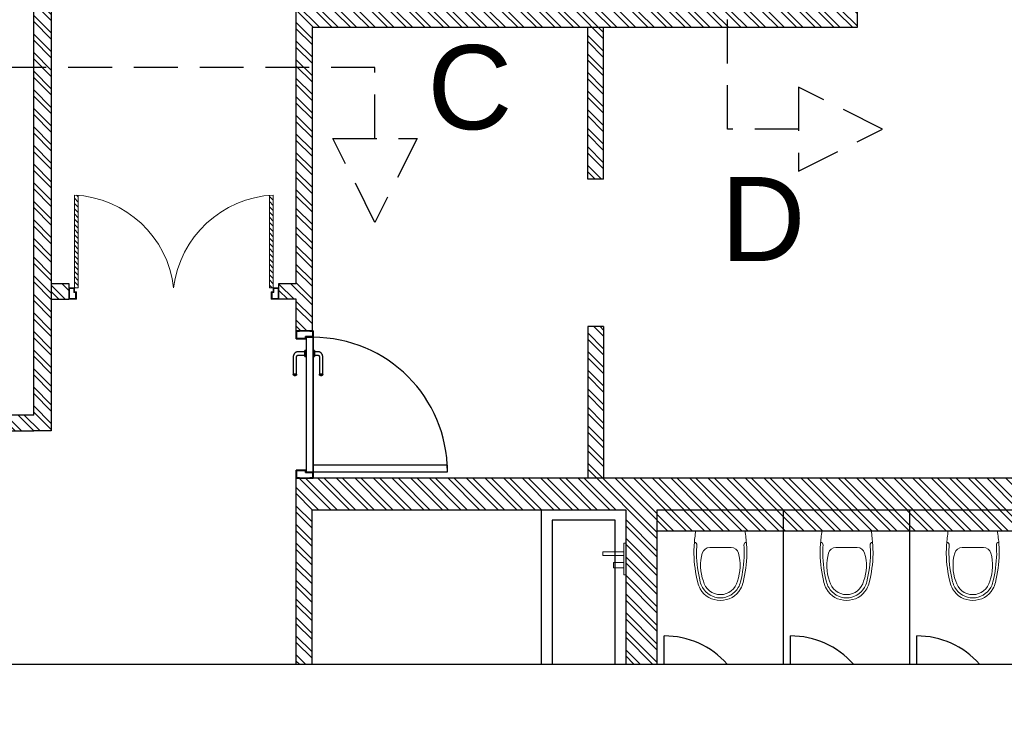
# Model space of a CAD drawing. Header units: inches. Extents: x 105152 to 158499, y 12149 to 30915.
# Tile 2 of 256: x 113626 to 113907, y 18370 to 18568. Entities that reach past the tile are written whole.
import ezdxf

# ---------------------------------------------------------------- set-up
doc = ezdxf.new("R2010")
doc.units = ezdxf.units.IN
doc.header["$MEASUREMENT"] = 0
doc.linetypes.add('HIDDEN', pattern=[0.375, 0.25, -0.125])
doc.layers.add('PD_025_TEXT', color=61, linetype='Continuous')
doc.layers.add('PD_BASE', color=8, linetype='Continuous', transparency=0.5)
doc.styles.get("Standard").update_dxf_attribs({"font": 'arial.ttf', "height": 6})

# ---------------------------------------------------------------- blocks, each defined once
blk = doc.blocks.new('ta0p3456')
at = {"color": 251, "lineweight": 5, "ltscale": 12}
for points in [[(-4.5, 0), (4.5, 0), (4.5, -0.5), (-4.5, -0.5)], [(-1, -0.5), (-1, -6.5), (-2, -6.5), (-2, -0.5)], [(2.5, -0.5), (2.5, -3.5), (1, -3.5), (1, -0.5)]]:
    blk.add_lwpolyline(points, close=True, dxfattribs=at)
blk = doc.blocks.new('A$C24556D30')
at = {"color": 251, "lineweight": 5}
for p, q in [((170, 400), (170, 20)), ((300, 210), (300, 292.2)), ((300, 210), (300, 127.8))]:
    blk.add_line(p, q, dxfattribs=at)
for points in [[(279.9, 412.5, 0.02753), (170, 400, 0.02753)], [(564.9, 366.1, 0.054905), (349.5, 395, 0.054905)], [(569.7, 385.6, 0.054905), (350, 415, 0.054905)], [(300, 210), (300, 290, 0.704392)], [(300, 210), (300, 130, -0.704392)], [(170, 20, 0.02753), (279.9, 7.5, 0.02753)], [(564.9, 53.9, -0.054905), (349.5, 25, -0.054905)], [(569.7, 34.4, -0.054905), (350, 5, -0.054905)]]:
    blk.add_lwpolyline(points, format="xyb", dxfattribs=at)
for centre, radius, start, end in [((279.9, 412.5), 20, 184.59048, 273.88227), ((350, -585), 1000, 90, 94.02044), ((350, -585), 980, 90, 94.02044), ((530, 210), 180, 60, 77.24247), ((360, 292.2), 60, 105.92494, 180), ((439, 15.2), 348.1, 69.70099, 105.92494), ((530, 210), 135, 0, 77.24247), ((530, 210), 160, 60, 77.24247), ((530, 210), 160, 0, 60), ((530, 210), 180, 0, 60), ((530, 210), 135, 282.75753, 0), ((530, 210), 160, 300, 0), ((530, 210), 180, 300, 0), ((360, 127.8), 60, 180, 254.07506), ((439, 404.8), 348.1, 254.07506, 290.29901), ((279.9, 7.5), 20, 86.11773, 175.40952), ((350, 1005), 1000, 265.97956, 270), ((350, 1005), 980, 265.97956, 270), ((530, 210), 160, 282.75753, 300), ((530, 210), 180, 282.75753, 300)]:
    blk.add_arc(centre, radius, start, end, dxfattribs=at)
blk = doc.blocks.new('door')
at = {"lineweight": 5}
h = blk.add_hatch(dxfattribs=at)
h.set_pattern_fill('ANSI31', color=251, scale=10, style=0)
h.set_pattern_definition([(45, (10752.127, -6120.4824), (-0.883883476, 0.883883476), [])])
edge = h.paths.add_edge_path()
edge.add_arc((-14403.84, -18781.42), 31.42, 180, 182.3452)
edge.add_line((-14435.23, -18782.7), (-14403.84, -18782.7))
edge.add_line((-14403.84, -18782.7), (-14403.84, -18781.42))
edge.add_line((-14403.84, -18781.42), (-14435.26, -18781.42))
h = blk.add_hatch(dxfattribs=at)
h.set_pattern_fill('ANSI31', color=251, scale=10, style=0)
h.set_pattern_definition([(45, (10752.127, -6123.4768), (-0.883883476, 0.883883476), [])])
edge = h.paths.add_edge_path()
edge.add_arc((-14403.84, -18848.7), 31.42, 177.6548, 180, ccw=False)
edge.add_line((-14435.23, -18847.41), (-14403.84, -18847.41))
edge.add_line((-14403.84, -18847.41), (-14403.84, -18848.7))
edge.add_line((-14403.84, -18848.7), (-14435.26, -18848.7))
at = {"color": 251, "lineweight": 5}
for p, q in [((-14403.84, -18781.42), (-14435.26, -18781.42)), ((-14403.84, -18782.7), (-14435.23, -18782.7)), ((-14403.84, -18780.13), (-14403.84, -18782.7)), ((-14403.84, -18848.7), (-14435.26, -18848.7)), ((-14403.84, -18847.41), (-14435.23, -18847.41)), ((-14403.84, -18849.98), (-14403.84, -18847.41))]:
    blk.add_line(p, q, dxfattribs=at)
for points in [[(-14399.98, -18782.06), (-14399.98, -18779.49), (-14403.84, -18779.49), (-14403.84, -18781.42), (-14402.55, -18781.42), (-14402.55, -18782.06), (-14399.98, -18782.06)], [(-14399.98, -18848.05), (-14399.98, -18850.62), (-14403.84, -18850.62), (-14403.84, -18848.7), (-14402.55, -18848.7), (-14402.55, -18848.05), (-14399.98, -18848.05)]]:
    blk.add_lwpolyline(points, dxfattribs=at)
for points in [[(-14400.24, -18781.8), (-14400.24, -18779.74), (-14403.58, -18779.74), (-14403.58, -18781.16), (-14402.3, -18781.16), (-14402.3, -18781.8)], [(-14400.24, -18848.31), (-14400.24, -18850.37), (-14403.58, -18850.37), (-14403.58, -18848.95), (-14402.3, -18848.95), (-14402.3, -18848.31)]]:
    blk.add_lwpolyline(points, close=True, dxfattribs=at)
for centre, radius, start, end in [((-14399.51, -18779.61), 35.79, 182.8848, 263.0539), ((-14399.87, -18850.35), 35.42, 96.4258, 177.3294)]:
    blk.add_arc(centre, radius, start, end, dxfattribs=at)
blk = doc.blocks.new('KEYPLAN')
at = {"layer": 'PD_BASE'}
h = blk.add_hatch(dxfattribs=at)
h.set_pattern_fill('ANSI32', color=256, scale=10)
h.set_pattern_definition([(45, (-63.8303, 341.678), (-2.65165, 2.65165), []), (45, (-62.0625, 341.678), (-2.65165, 2.65165), [])])
h.paths.add_polyline_path([(-53.06, 343.76), (-96.31, 343.76), (-96.31, 339.26), (-53.06, 339.26)])
h.paths.add_polyline_path([(-138.31, 343.76), (-181.56, 343.76), (-181.56, 339.26), (-138.31, 339.26)], flags=17)
h.paths.add_polyline_path([(-108.56, 251.12), (-104.06, 251.12), (-104.06, 256.06), (-95.06, 256.06), (-95.06, 260.56), (-181.56, 260.56), (-181.56, 416.06), (-258.56, 416.06), (-258.56, 411.56), (-186.06, 411.56), (-186.06, 260.56), (-242.06, 260.56), (-242.06, 256.06), (-108.56, 256.06)])
h.paths.add_polyline_path([(0, 350.06), (0, 359.06), (-44.06, 359.06), (-44.06, 575.06), (-53.06, 575.06), (-53.06, 260.56), (-53.06, 256.06), (0, 256.06), (0, 260.56), (-44.06, 260.56), (-44.06, 350.06)])
h = blk.add_hatch(dxfattribs=at)
h.set_pattern_fill('ANSI32', color=256, scale=10)
h.set_pattern_definition([(45, (-113266.962, -18027.9832), (-2.65165043, 2.65165043), []), (45, (-113265.1944, -18027.9832), (-2.65165043, 2.65165043), [])])
h.paths.add_polyline_path([(-38.06, 575.06), (-44.06, 575.06), (-44.06, 539.06), (-38.06, 539.06)])
h.paths.add_polyline_path([(-38.06, 539.06), (-44.06, 539.06), (-44.06, 503.06), (-38.06, 503.06)])
h.paths.add_polyline_path([(-44.06, 503.06), (-44.06, 467.06), (-38.06, 467.06), (-38.06, 503.06)])
h.paths.add_polyline_path([(-38.06, 467.06), (-44.06, 467.06), (-44.06, 431.06), (-38.06, 431.06)])
h.paths.add_polyline_path([(-38.06, 431.06), (-44.06, 431.06), (-44.06, 395.06), (-38.06, 395.06)])
h.paths.add_polyline_path([(-38.06, 395.06), (-44.06, 395.06), (-44.06, 359.06), (-38.06, 359.06)])
h = blk.add_hatch(dxfattribs=at)
h.set_pattern_fill('ANSI32', color=256, scale=10)
h.set_pattern_definition([(45, (-133503.7935, -19004.6935), (-2.65165043, 2.65165043), []), (45, (-133502.0257, -19004.6935), (-2.65165043, 2.65165043), [])])
h.paths.add_polyline_path([(-104.05, 191.18), (-108.55, 191.18), (-108.55, 186.18), (-104.05, 186.18)])
h = blk.add_hatch(dxfattribs=at)
h.set_pattern_fill('ANSI32', color=256, scale=10)
h.set_pattern_definition([(45, (-133655.3027, -19004.6935), (-2.65165043, 2.65165043), []), (45, (-133653.535, -19004.6935), (-2.65165043, 2.65165043), [])])
h.paths.add_polyline_path([(-66.56, 186.18), (-260.06, 186.18), (-260.06, 181.18), (-222.11, 181.18), (-71.06, 181.18), (-71.06, -345.94), (-66.56, -345.94), (-66.56, 181.18)])
at = {"layer": 'PD_BASE', "lineweight": 30}
for p, q in [((-38.06, 359.06), (-38.06, 575.06)), ((-138.31, 343.76), (-181.56, 343.76)), ((-138.31, 343.76), (-138.31, 339.26)), ((-96.31, 343.76), (-53.06, 343.76)), ((-96.31, 343.76), (-96.31, 339.26)), ((-138.31, 339.26), (-181.56, 339.26)), ((-96.31, 339.26), (-53.06, 339.26))]:
    blk.add_line(p, q, dxfattribs=at)
at = {"layer": 'PD_BASE', "ltscale": 12}
for p, q in [((0, 433.06), (-8.06, 433.06)), ((0, 431.06), (-44.06, 431.06)), ((0, 397.06), (-8.06, 397.06)), ((0, 395.06), (-44.06, 395.06)), ((0, 361.06), (-8.06, 361.06)), ((0, 326.06), (-44.06, 326.06))]:
    blk.add_line(p, q, dxfattribs=at)
at = {"layer": 'PD_BASE'}
for p, q in [((-54.89, 299.19), (-56.8, 299.19)), ((-56.8, 299.19), (-56.8, 260.85)), ((-54.89, 260.85), (-54.89, 299.19)), ((-89.5, 261.24), (-89.5, 260.85)), ((-87.79, 261.24), (-89.5, 261.24)), ((-89.5, 261.24), (-87.79, 261.24)), ((-89.12, 262.19), (-89.12, 261.24)), ((-88.17, 261.24), (-89.12, 261.24)), ((-89.12, 261.24), (-88.17, 261.24)), ((-88.17, 261.24), (-88.17, 262.19)), ((-87.79, 260.85), (-87.79, 261.24)), ((-82.73, 263.62), (-87.69, 263.62)), ((-87.69, 262.67), (-82.73, 262.67)), ((-82.73, 263.48), (-82.73, 263.62)), ((-82.73, 263.62), (-82.73, 263.48)), ((-82.73, 263.61), (-82.73, 263.62)), ((-82.73, 263.62), (-82.73, 262.67)), ((-82.73, 262.68), (-82.73, 263.61)), ((-82.73, 262.67), (-82.73, 262.81)), ((-82.73, 262.81), (-82.73, 262.67)), ((-82.73, 262.67), (-82.73, 262.68)), ((-93.34, 260.85), (-95.06, 260.85)), ((-95.06, 260.85), (-95.06, 259.9)), ((-95.06, 259.9), (-95.06, 260.85)), ((-95.06, 260.85), (-93.34, 260.85)), ((-93.23, 260.85), (-95.06, 260.85)), ((-95.06, 260.85), (-93.23, 260.85)), ((-95.06, 256.08), (-95.06, 260.85)), ((-95.06, 259.9), (-94.98, 259.9)), ((-94.98, 259.9), (-95.06, 259.9)), ((-94.98, 259.9), (-94.98, 260.78)), ((-94.98, 260.78), (-93.42, 260.78)), ((-93.42, 260.78), (-94.98, 260.78)), ((-94.98, 260.78), (-94.98, 259.9)), ((-93.42, 260.78), (-93.42, 258.75)), ((-93.42, 258.75), (-93.42, 260.78)), ((-93.42, 258.75), (-92.84, 258.75)), ((-92.84, 258.75), (-93.42, 258.75)), ((-93.34, 258.83), (-93.34, 260.85)), ((-93.34, 260.85), (-93.34, 258.83)), ((-92.77, 258.83), (-93.34, 258.83)), ((-93.34, 258.83), (-92.77, 258.83)), ((-54.89, 260.85), (-93.23, 260.85)), ((-93.23, 260.85), (-93.23, 258.94)), ((-93.23, 258.94), (-93.23, 260.85)), ((-56.8, 260.85), (-93.23, 260.85)), ((-56.8, 260.85), (-93.23, 260.85)), ((-93.23, 260.85), (-56.8, 260.85)), ((-93.23, 258.94), (-54.89, 258.94)), ((-93.23, 258.94), (-54.89, 258.94)), ((-92.84, 258.75), (-92.84, 256.16)), ((-92.84, 256.16), (-92.84, 258.75)), ((-92.77, 256.08), (-92.77, 258.83)), ((-92.77, 258.83), (-92.77, 256.08)), ((-87.79, 260.85), (-89.5, 260.85)), ((-89.5, 260.85), (-89.07, 260.85)), ((-89.5, 258.94), (-89.5, 258.56)), ((-89.5, 258.94), (-87.79, 258.94)), ((-87.79, 258.94), (-89.5, 258.94)), ((-89.5, 258.56), (-88.87, 258.56)), ((-88.64, 258.56), (-89.5, 258.56)), ((-89.12, 258.56), (-89.12, 256.65)), ((-89.12, 258.56), (-88.17, 258.56)), ((-88.88, 258.56), (-89.12, 258.56)), ((-89.07, 260.85), (-87.79, 260.85)), ((-89.03, 261.04), (-89.03, 260.85)), ((-88.26, 261.04), (-89.03, 261.04)), ((-89.03, 261.04), (-88.26, 261.04)), ((-88.26, 260.85), (-89.03, 260.85)), ((-89.03, 260.85), (-88.28, 260.85)), ((-89.03, 258.94), (-89.03, 258.75)), ((-89.03, 258.94), (-88.26, 258.94)), ((-88.26, 258.94), (-89.03, 258.94)), ((-89.03, 258.75), (-88.26, 258.75)), ((-88.26, 258.75), (-89.03, 258.75)), ((-88.77, 258.56), (-88.88, 258.56)), ((-88.64, 258.56), (-88.77, 258.56)), ((-88.52, 258.56), (-88.64, 258.56)), ((-88.41, 258.56), (-88.52, 258.56)), ((-88.42, 258.56), (-87.79, 258.56)), ((-87.79, 258.56), (-88.42, 258.56)), ((-88.17, 258.56), (-88.41, 258.56)), ((-88.28, 260.85), (-88.26, 260.85)), ((-88.26, 260.85), (-88.26, 261.04)), ((-88.26, 258.75), (-88.26, 258.94)), ((-88.17, 256.65), (-88.17, 258.56)), ((-87.79, 258.56), (-87.79, 258.94)), ((-56.8, 260.85), (-54.89, 260.85)), ((-54.89, 260.85), (-56.8, 260.85)), ((-54.89, 260.85), (-56.8, 260.85)), ((-56.8, 260.85), (-54.89, 260.85)), ((-54.78, 258.83), (-55.35, 258.83)), ((-55.35, 258.83), (-55.35, 256.08)), ((-55.35, 256.08), (-55.35, 258.83)), ((-55.35, 258.83), (-54.78, 258.83)), ((-55.27, 256.16), (-55.27, 258.75)), ((-55.27, 258.75), (-54.7, 258.75)), ((-54.7, 258.75), (-55.27, 258.75)), ((-55.27, 258.75), (-55.27, 256.16)), ((-54.89, 258.94), (-54.89, 260.85)), ((-54.89, 258.94), (-54.89, 260.85)), ((-53.06, 260.85), (-54.89, 260.85)), ((-54.89, 260.85), (-53.06, 260.85)), ((-53.06, 260.85), (-54.78, 260.85)), ((-54.78, 260.85), (-54.78, 258.83)), ((-54.78, 260.85), (-53.06, 260.85)), ((-54.78, 258.83), (-54.78, 260.85)), ((-54.7, 258.75), (-54.7, 260.78)), ((-54.7, 260.78), (-53.14, 260.78)), ((-53.14, 260.78), (-54.7, 260.78)), ((-54.7, 260.78), (-54.7, 258.75)), ((-53.14, 260.78), (-53.14, 259.9)), ((-53.14, 259.9), (-53.14, 260.78)), ((-53.14, 259.9), (-53.06, 259.9)), ((-53.06, 259.9), (-53.14, 259.9)), ((-53.06, 259.9), (-53.06, 260.85)), ((-53.06, 260.85), (-53.06, 259.9)), ((-53.06, 260.85), (-53.06, 256.08)), ((-94.98, 257.04), (-95.06, 257.04)), ((-95.06, 257.04), (-95.06, 256.08)), ((-95.06, 256.08), (-95.06, 257.04)), ((-95.06, 257.04), (-94.98, 257.04)), ((-95.06, 256.08), (-92.77, 256.08)), ((-92.77, 256.08), (-95.06, 256.08)), ((-94.98, 256.16), (-94.98, 257.04)), ((-94.98, 257.04), (-94.98, 256.16)), ((-92.84, 256.16), (-94.98, 256.16)), ((-94.98, 256.16), (-92.84, 256.16)), ((-82.73, 256.18), (-87.69, 256.18)), ((-82.73, 256.18), (-82.73, 256.04)), ((-82.73, 256.04), (-82.73, 256.18)), ((-82.73, 256.16), (-82.73, 256.18)), ((-82.73, 256.18), (-82.73, 255.22)), ((-82.73, 255.24), (-82.73, 256.16)), ((-55.35, 256.08), (-53.06, 256.08)), ((-53.06, 256.08), (-55.35, 256.08)), ((-53.14, 256.16), (-55.27, 256.16)), ((-55.27, 256.16), (-53.14, 256.16)), ((-53.06, 257.04), (-53.14, 257.04)), ((-53.14, 257.04), (-53.14, 256.16)), ((-53.14, 256.16), (-53.14, 257.04)), ((-53.14, 257.04), (-53.06, 257.04)), ((-53.06, 256.08), (-53.06, 257.04)), ((-53.06, 257.04), (-53.06, 256.08)), ((-87.69, 255.22), (-82.73, 255.22)), ((-82.73, 255.36), (-82.73, 255.22)), ((-82.73, 255.22), (-82.73, 255.36)), ((-82.73, 255.22), (-82.73, 255.24))]:
    blk.add_line(p, q, dxfattribs=at)
at = {"layer": 'PD_BASE', "lineweight": 30}
for points in [[(0, -375.28), (0, 100.06), (13.74, 105.06), (-13.74, 115.06), (0, 120.06), (0, 597.46)], [(0, 359.06), (-44.06, 359.06), (-44.06, 575.06), (-53.06, 575.06), (-53.06, 260.56), (-53.06, 260.56)], [(-258.56, 416.06), (-181.56, 416.06), (-181.56, 260.56), (-95.06, 260.56), (-95.06, 256.06), (-104.06, 256.06), (-104.06, 251.12), (-108.56, 251.12), (-108.56, 256.06), (-242.06, 256.06)], [(0, 260.56), (-44.06, 260.56), (-44.06, 350.06), (0, 350.06)], [(0, 256.06), (-53.06, 256.06), (-53.06, 260.56)], [(-71.06, 181.18), (-260.06, 181.18), (-260.06, 191.12), (-255.56, 191.12), (-255.56, 186.18), (-66.56, 186.18), (-66.56, 181.18)], [(-108.55, 186.18), (-108.55, 191.18), (-104.05, 191.18), (-104.05, 186.18)], [(-71.06, 181.18), (-71.06, -345.94), (-66.56, -345.94), (-66.56, 181.18)]]:
    blk.add_lwpolyline(points, dxfattribs=at)
at = {"layer": 'PD_BASE', "ltscale": 12}
blk.add_lwpolyline([(0, 347.06), (-41.06, 347.06), (-41.06, 329.06), (0, 329.06)], dxfattribs=at)
at = {"layer": 'PD_BASE', "flags": 128}
for points in [[(-87.69, 263.62), (-87.75, 263.62), (-87.8, 263.62), (-87.86, 263.61), (-87.92, 263.6), (-87.97, 263.59), (-88.03, 263.58), (-88.09, 263.57), (-88.14, 263.55), (-88.19, 263.53), (-88.25, 263.51), (-88.3, 263.49), (-88.35, 263.46), (-88.4, 263.43), (-88.45, 263.4), (-88.5, 263.37), (-88.55, 263.34), (-88.59, 263.3), (-88.63, 263.27), (-88.68, 263.23), (-88.72, 263.19), (-88.76, 263.15), (-88.79, 263.1), (-88.83, 263.06), (-88.86, 263.01), (-88.9, 262.96), (-88.93, 262.91), (-88.95, 262.86), (-88.98, 262.81), (-89, 262.76), (-89.02, 262.71), (-89.04, 262.66), (-89.06, 262.6), (-89.08, 262.55), (-89.09, 262.49), (-89.1, 262.43), (-89.11, 262.38), (-89.12, 262.32), (-89.12, 262.26), (-89.12, 262.21), (-89.12, 262.19)], [(-88.17, 262.19), (-88.17, 262.21), (-88.17, 262.23), (-88.16, 262.25), (-88.16, 262.27), (-88.16, 262.28), (-88.15, 262.3), (-88.15, 262.32), (-88.14, 262.34), (-88.14, 262.36), (-88.13, 262.38), (-88.12, 262.39), (-88.11, 262.41), (-88.1, 262.43), (-88.09, 262.44), (-88.08, 262.46), (-88.07, 262.48), (-88.06, 262.49), (-88.05, 262.5), (-88.04, 262.52), (-88.02, 262.53), (-88.01, 262.55), (-87.99, 262.56), (-87.98, 262.57), (-87.96, 262.58), (-87.95, 262.59), (-87.93, 262.6), (-87.92, 262.61), (-87.9, 262.62), (-87.88, 262.63), (-87.86, 262.63), (-87.85, 262.64), (-87.83, 262.65), (-87.81, 262.65), (-87.79, 262.66), (-87.77, 262.66), (-87.75, 262.66), (-87.73, 262.67), (-87.71, 262.67), (-87.7, 262.67), (-87.69, 262.67)], [(-82.73, 263.62), (-82.71, 263.62), (-82.69, 263.62), (-82.67, 263.62), (-82.65, 263.62), (-82.63, 263.61), (-82.61, 263.61), (-82.59, 263.6), (-82.58, 263.6), (-82.56, 263.59), (-82.54, 263.58), (-82.52, 263.58), (-82.51, 263.57), (-82.49, 263.56), (-82.47, 263.55), (-82.46, 263.54), (-82.44, 263.53), (-82.43, 263.52), (-82.41, 263.5), (-82.4, 263.49), (-82.38, 263.48), (-82.37, 263.46), (-82.36, 263.45), (-82.35, 263.43), (-82.34, 263.42), (-82.33, 263.4), (-82.32, 263.39), (-82.31, 263.37), (-82.3, 263.35), (-82.29, 263.34), (-82.28, 263.32), (-82.28, 263.3), (-82.27, 263.28), (-82.26, 263.26), (-82.26, 263.24), (-82.26, 263.23), (-82.25, 263.21), (-82.25, 263.19), (-82.25, 263.17), (-82.25, 263.15), (-82.25, 263.14)], [(-82.25, 263.14), (-82.25, 263.13), (-82.25, 263.11), (-82.25, 263.09), (-82.26, 263.07), (-82.26, 263.05), (-82.26, 263.03), (-82.27, 263.01), (-82.27, 262.99), (-82.28, 262.98), (-82.29, 262.96), (-82.29, 262.94), (-82.3, 262.92), (-82.31, 262.91), (-82.32, 262.89), (-82.33, 262.88), (-82.34, 262.86), (-82.36, 262.84), (-82.37, 262.83), (-82.38, 262.82), (-82.39, 262.8), (-82.41, 262.79), (-82.42, 262.78), (-82.44, 262.76), (-82.45, 262.75), (-82.47, 262.74), (-82.49, 262.73), (-82.5, 262.72), (-82.52, 262.72), (-82.54, 262.71), (-82.55, 262.7), (-82.57, 262.69), (-82.59, 262.69), (-82.61, 262.68), (-82.63, 262.68), (-82.65, 262.67), (-82.66, 262.67), (-82.68, 262.67), (-82.7, 262.67), (-82.72, 262.67), (-82.73, 262.67)], [(-89.12, 256.65), (-89.12, 256.6), (-89.12, 256.54), (-89.11, 256.48), (-89.1, 256.43), (-89.09, 256.37), (-89.08, 256.31), (-89.07, 256.26), (-89.05, 256.2), (-89.03, 256.15), (-89.01, 256.1), (-88.99, 256.04), (-88.96, 255.99), (-88.93, 255.94), (-88.9, 255.89), (-88.87, 255.85), (-88.84, 255.8), (-88.8, 255.75), (-88.77, 255.71), (-88.73, 255.67), (-88.69, 255.63), (-88.65, 255.59), (-88.6, 255.55), (-88.56, 255.51), (-88.51, 255.48), (-88.46, 255.45), (-88.42, 255.42), (-88.37, 255.39), (-88.31, 255.36), (-88.26, 255.34), (-88.21, 255.32), (-88.16, 255.3), (-88.1, 255.28), (-88.05, 255.27), (-87.99, 255.25), (-87.93, 255.24), (-87.88, 255.23), (-87.82, 255.23), (-87.76, 255.22), (-87.71, 255.22), (-87.69, 255.22)], [(-87.69, 256.18), (-87.71, 256.18), (-87.73, 256.18), (-87.75, 256.18), (-87.77, 256.18), (-87.79, 256.19), (-87.8, 256.19), (-87.82, 256.2), (-87.84, 256.2), (-87.86, 256.21), (-87.88, 256.21), (-87.89, 256.22), (-87.91, 256.23), (-87.93, 256.24), (-87.94, 256.25), (-87.96, 256.26), (-87.98, 256.27), (-87.99, 256.28), (-88.01, 256.29), (-88.02, 256.31), (-88.03, 256.32), (-88.05, 256.34), (-88.06, 256.35), (-88.07, 256.36), (-88.08, 256.38), (-88.09, 256.4), (-88.1, 256.41), (-88.11, 256.43), (-88.12, 256.45), (-88.13, 256.46), (-88.14, 256.48), (-88.14, 256.5), (-88.15, 256.52), (-88.15, 256.54), (-88.16, 256.55), (-88.16, 256.57), (-88.16, 256.59), (-88.17, 256.61), (-88.17, 256.63), (-88.17, 256.65), (-88.17, 256.65)], [(-82.73, 256.18), (-82.71, 256.18), (-82.69, 256.17), (-82.67, 256.17), (-82.65, 256.17), (-82.63, 256.17), (-82.61, 256.16), (-82.59, 256.16), (-82.58, 256.15), (-82.56, 256.15), (-82.54, 256.14), (-82.52, 256.13), (-82.51, 256.12), (-82.49, 256.11), (-82.47, 256.1), (-82.46, 256.09), (-82.44, 256.08), (-82.43, 256.07), (-82.41, 256.06), (-82.4, 256.05), (-82.38, 256.03), (-82.37, 256.02), (-82.36, 256), (-82.35, 255.99), (-82.34, 255.97), (-82.33, 255.96), (-82.32, 255.94), (-82.31, 255.92), (-82.3, 255.91), (-82.29, 255.89), (-82.28, 255.87), (-82.28, 255.85), (-82.27, 255.84), (-82.26, 255.82), (-82.26, 255.8), (-82.26, 255.78), (-82.25, 255.76), (-82.25, 255.74), (-82.25, 255.72), (-82.25, 255.7), (-82.25, 255.7)], [(-82.25, 255.7), (-82.25, 255.68), (-82.25, 255.66), (-82.25, 255.64), (-82.26, 255.62), (-82.26, 255.6), (-82.26, 255.59), (-82.27, 255.57), (-82.27, 255.55), (-82.28, 255.53), (-82.29, 255.51), (-82.29, 255.5), (-82.3, 255.48), (-82.31, 255.46), (-82.32, 255.45), (-82.33, 255.43), (-82.34, 255.41), (-82.36, 255.4), (-82.37, 255.38), (-82.38, 255.37), (-82.39, 255.36), (-82.41, 255.34), (-82.42, 255.33), (-82.44, 255.32), (-82.45, 255.31), (-82.47, 255.3), (-82.49, 255.29), (-82.5, 255.28), (-82.52, 255.27), (-82.54, 255.26), (-82.55, 255.25), (-82.57, 255.25), (-82.59, 255.24), (-82.61, 255.24), (-82.63, 255.23), (-82.65, 255.23), (-82.66, 255.23), (-82.68, 255.22), (-82.7, 255.22), (-82.72, 255.22), (-82.73, 255.22)]]:
    blk.add_lwpolyline(points, dxfattribs=at)
at = {"layer": 'PD_BASE', "ltscale": 12}
for centre in [(15.94, 433.06), (15.94, 397.06), (15.94, 361.06)]:
    blk.add_arc(centre, 24, 131.6202, 180, dxfattribs=at)
at = {"layer": 'PD_BASE'}
blk.add_arc((-54.89, 260.85), 38.33, 90, 180, dxfattribs=at)
at = {"layer": 'PD_BASE', "ltscale": 12, "xscale": -0.03684210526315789, "yscale": 0.03684210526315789, "zscale": 0.03684210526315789, "rotation": 180}
for p in [(-44.32, 456.8), (-44.32, 420.8), (-44.32, 384.8)]:
    blk.add_blockref('A$C24556D30', p, dxfattribs=at)
at = {"layer": 'PD_BASE', "ltscale": 12}
blk.add_blockref('ta0p3456', (-30, 350.06), dxfattribs=at)
at = {"layer": 'PD_BASE', "ltscale": 25, "xscale": 0.842675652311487, "yscale": 0.842675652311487, "zscale": 0.842675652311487}
blk.add_blockref('door', (12030.45, 16076.14), dxfattribs=at)
blk = doc.blocks.new('KEYPLANSECTION34')
at = {"layer": 'PD_025_TEXT', "color": 6, "linetype": 'HIDDEN', "ltscale": 50, "true_color": 0xeb00eb}
for points in [[(670.58, -17.58), (650.36, -17.58), (650.36, 493.98), (670.58, 493.98)], [(549.75, -20.22), (549.75, 0), (-119.85, 0), (-119.85, -20.22)]]:
    blk.add_lwpolyline(points, dxfattribs=at)
for points in [[(670.58, -29.58), (694.58, -17.58), (670.58, -5.58)], [(561.75, -20.22), (549.75, -44.22), (537.75, -20.22)]]:
    blk.add_lwpolyline(points, close=True, dxfattribs=at)
at = {"layer": 'PD_025_TEXT', "color": 6, "linetype": 'HIDDEN', "ltscale": 50, "true_color": 0xeb00eb, "char_height": 24, "attachment_point": 5}
for s, insert in [('\\pxqc;C', (576.82, -5.79)), ('\\pxqc;D', (660.46, -43.22))]:
    blk.add_mtext_dynamic_manual_height_columns(s, width=62.2208, gutter_width=53.96, heights=[14.84], dxfattribs=dict(at, insert=insert))

msp = doc.modelspace()

# ---------------------------------------------------------------- block references
at = {"layer": 'PD_025_TEXT'}
msp.add_blockref('KEYPLANSECTION34', (113177.82, 18554.16), dxfattribs=at)
at = {"layer": 'PD_025_TEXT', "rotation": 270}
msp.add_blockref('KEYPLAN', (113449.05, 18383.98), dxfattribs=at)

doc.saveas('drawing.dxf')
